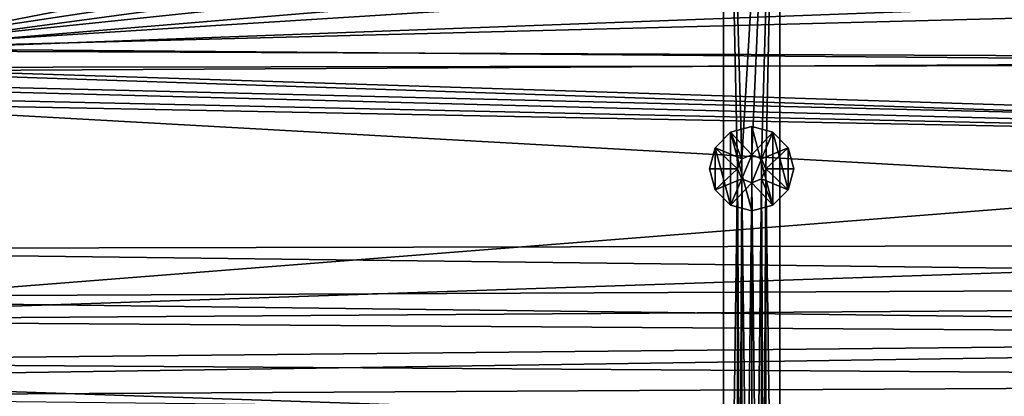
# Model space of a CAD drawing. Header units: metres. Extents: x -1501 to 0, y -1015 to 0.
# Tile 43 of 110: x -1117 to -766, y -394 to -260. Entities that reach past the tile are written whole.
import ezdxf

# ---------------------------------------------------------------- set-up
doc = ezdxf.new("R2010")
doc.units = ezdxf.units.M

msp = doc.modelspace()

# ---------------------------------------------------------------- linework, layer by layer
at = {"layer": 'None'}
for points in [[(-1170.743774, -257.264709, -406), (-797.747375, -137.438324, -406), (-1172.880127, -264.695038, -406)], [(-797.747375, -137.438324, -406), (-732.884949, -153.671341, -406), (-1172.880127, -264.695038, -406)], [(-1172.880127, -264.695038, -406), (-732.884949, -153.671341, -406), (-668.619629, -172.593781, -406)], [(-1174.490601, -264.057495, -403), (-729.207825, -184.446411, -403), (-777.408325, -171.755096, -403)], [(-1174.490601, -264.057495, -403), (-777.408325, -171.755096, -403), (-1172.446899, -256.949524, -403)], [(-1172.880127, -264.695038, -406), (-668.619629, -172.593781, -406), (-1176.091064, -271.071716, -406)], [(-668.619629, -172.593781, -406), (-605.147095, -194.159134, -406), (-1176.091064, -271.071716, -406)], [(-688.716125, -196.364151, -403), (-729.207825, -184.446411, -403), (-1174.490601, -264.057495, -403)], [(-1176.091064, -271.071716, -406), (-605.147095, -194.159134, -406), (-542.608215, -218.322891, -406)], [(-635.930908, -213.669968, -403), (-688.716125, -196.364151, -403), (-1177.562988, -270.158661, -403)], [(-1177.562988, -270.158661, -403), (-688.716125, -196.364151, -403), (-1174.490601, -264.057495, -403)], [(-583.776184, -232.799683, -403), (-635.930908, -213.669968, -403), (-1177.562988, -270.158661, -403)], [(-542.608215, -218.322891, -406), (-481.171814, -245.016495, -406), (-1176.091064, -271.071716, -406)], [(-1177.562988, -270.158661, -403), (-532.852417, -253.500992, -403), (-583.776184, -232.799683, -403)], [(-481.171814, -245.016495, -406), (-420.990051, -274.161865, -406), (-1176.091064, -271.071716, -406)], [(-482.670319, -275.940369, -403), (-532.852417, -253.500992, -403), (-1177.562988, -270.158661, -403)], [(-1182.995117, -277.004944, -403), (-482.670319, -275.940369, -403), (-1177.562988, -270.158661, -403)], [(-1176.091064, -271.071716, -406), (-420.990051, -274.161865, -406), (-1181.770264, -278.229675, -406)], [(-431.749786, -300.878235, -403), (-482.670319, -275.940369, -403), (-1182.995117, -277.004944, -403)], [(-420.990051, -274.161865, -406), (-362.194397, -305.676514, -406), (-1181.770264, -278.229675, -406)], [(-1189.841309, -282.437042, -403), (-431.749786, -300.878235, -403), (-1182.995117, -277.004944, -403)], [(-1181.770264, -278.229675, -406), (-362.194397, -305.676514, -406), (-1188.928345, -283.908905, -406)], [(-431.749786, -300.878235, -403), (-1189.841309, -282.437042, -403), (-1271.235474, -366.946289, -403)], [(-362.194397, -305.676514, -406), (-1195.304932, -287.119873, -406), (-1188.928345, -283.908905, -406)], [(-1202.735352, -289.256256, -406), (-1195.304932, -287.119873, -406), (-362.194397, -305.676514, -406)], [(-1312.803101, -341.554382, -406), (-1202.735352, -289.256256, -406), (-304.942993, -339.447876, -406)], [(-304.942993, -339.447876, -406), (-1202.735352, -289.256256, -406), (-362.194397, -305.676514, -406)], [(-366.032349, -336.482452, -403), (-431.749786, -300.878235, -403), (-1271.235474, -366.946289, -403)], [(-1271.235474, -366.946289, -403), (-325.478271, -360.496002, -403), (-366.032349, -336.482452, -403)], [(-281.350525, -354.302551, -406), (-1312.803101, -341.554382, -406), (-304.942993, -339.447876, -406)], [(-1306.79126, -358.916534, -406), (-1312.803101, -341.554382, -406), (-281.350525, -354.302551, -406)], [(-283.914063, -371.581573, -406), (-1306.79126, -358.916534, -406), (-281.350525, -354.302551, -406)], [(-1295.76123, -381.858002, -406), (-1306.79126, -358.916534, -406), (-283.914063, -371.581573, -406)], [(-304.807007, -373.368744, -403), (-325.478271, -360.496002, -403), (-1271.235474, -366.946289, -403)], [(-1257.551392, -387.577301, -403), (-304.807007, -373.368744, -403), (-1271.235474, -366.946289, -403)], [(-286.719604, -388.550842, -406), (-1295.76123, -381.858002, -406), (-283.914063, -371.581573, -406)], [(-312.603668, -419.77652, -403), (-304.807007, -373.368744, -403), (-1257.551392, -387.577301, -403)], [(-1288.241943, -394.056702, -406), (-1295.76123, -381.858002, -406), (-286.719604, -388.550842, -406)], [(-289.754974, -405.215912, -406), (-1288.241943, -394.056702, -406), (-286.719604, -388.550842, -406)], [(-1241.679077, -405.136078, -403), (-312.603668, -419.77652, -403), (-1257.551392, -387.577301, -403)]]:
    msp.add_3dface(points, dxfattribs=at)
at = {"layer": 'None01'}
for points in [[(-866.291931, -79.783813, -410), (-859.825745, -309.464569, -410), (-846.291931, -79.783813, -410)], [(-859.825745, -309.464569, -410), (-866.291931, -79.783813, -410), (-861.290222, -313.000092, -410)], [(-866.291931, -79.783813, -410), (-866.291931, -675.469116, -410), (-861.290222, -313.000092, -410)], [(-866.291931, -79.783813, -410), (-866.291931, -79.783813, -430), (-866.291931, -675.469116, -410)], [(-866.291931, -79.783813, -430), (-866.291931, -675.469116, -430), (-866.291931, -675.469116, -410)], [(-866.291931, -79.783813, -430), (-846.291931, -79.783813, -430), (-859.825745, -309.464569, -430)], [(-866.291931, -79.783813, -430), (-861.290222, -313.000092, -430), (-866.291931, -675.469116, -430)], [(-859.825745, -309.464569, -430), (-861.290222, -313.000092, -430), (-866.291931, -79.783813, -430)], [(-846.291931, -79.783813, -410), (-859.825745, -309.464569, -410), (-856.290222, -308.000092, -410)], [(-846.291931, -79.783813, -430), (-856.290222, -308.000092, -430), (-859.825745, -309.464569, -430)], [(-856.290222, -308.000092, -410), (-852.754639, -309.464569, -410), (-846.291931, -79.783813, -410)], [(-846.291931, -79.783813, -430), (-852.754639, -309.464569, -430), (-856.290222, -308.000092, -430)], [(-852.754639, -309.464569, -410), (-851.290222, -313.000092, -410), (-846.291931, -79.783813, -410)], [(-851.290222, -313.000092, -430), (-852.754639, -309.464569, -430), (-846.291931, -79.783813, -430)], [(-846.291931, -79.783813, -410), (-851.290222, -313.000092, -410), (-846.291931, -675.469116, -410)], [(-846.291931, -675.469116, -430), (-851.290222, -313.000092, -430), (-846.291931, -79.783813, -430)], [(-846.291931, -79.783813, -410), (-846.291931, -675.469116, -410), (-846.291931, -79.783813, -430)], [(-846.291931, -675.469116, -410), (-846.291931, -675.469116, -430), (-846.291931, -79.783813, -430)], [(-1420.450195, -116.977798, -410), (-953.507996, -712.491272, -410), (-1404.711548, -104.637085, -410)], [(-1420.450195, -116.977798, -430), (-1404.711548, -104.637085, -430), (-953.507996, -712.491272, -430)], [(-1404.711548, -104.637085, -410), (-953.507996, -712.491272, -410), (-937.769287, -700.150574, -410)], [(-937.769287, -700.150574, -410), (-937.769287, -700.150574, -430), (-1404.711548, -104.637085, -410)], [(-937.769287, -700.150574, -430), (-1404.711548, -104.637085, -430), (-1404.711548, -104.637085, -410)], [(-1404.711548, -104.637085, -430), (-937.769287, -700.150574, -430), (-953.507996, -712.491272, -430)], [(-953.507996, -712.491272, -410), (-1420.450195, -116.977798, -410), (-953.507996, -712.491272, -430)], [(-1420.450195, -116.977798, -410), (-1420.450195, -116.977798, -430), (-953.507996, -712.491272, -430)], [(-869.280579, -305.500092, -510), (-863.790222, -300.009705, -510), (-869.280579, -305.500092, -550)], [(-863.790222, -300.009705, -510), (-863.790222, -300.009705, -550), (-869.280579, -305.500092, -550)], [(-869.280579, -305.500092, -550), (-863.790222, -300.009705, -550), (-863.790222, -325.990479, -550)], [(-863.790222, -300.009705, -510), (-869.280579, -305.500092, -510), (-859.825745, -309.464569, -510)], [(-863.790222, -300.009705, -510), (-856.290222, -298.000092, -510), (-863.790222, -300.009705, -550)], [(-856.290222, -298.000092, -510), (-856.290222, -298.000092, -550), (-863.790222, -300.009705, -550)], [(-863.790222, -300.009705, -550), (-856.290222, -298.000092, -550), (-856.290222, -328.000092, -550)], [(-856.290222, -308.000092, -510), (-856.290222, -298.000092, -510), (-863.790222, -300.009705, -510)], [(-863.790222, -300.009705, -550), (-856.290222, -328.000092, -550), (-863.790222, -325.990479, -550)], [(-856.290222, -308.000092, -510), (-863.790222, -300.009705, -510), (-859.825745, -309.464569, -510)], [(-856.290222, -298.000092, -510), (-848.790222, -300.009705, -510), (-856.290222, -298.000092, -550)], [(-848.790222, -300.009705, -510), (-848.790222, -300.009705, -550), (-856.290222, -298.000092, -550)], [(-856.290222, -298.000092, -550), (-848.790222, -325.990479, -550), (-856.290222, -328.000092, -550)], [(-856.290222, -298.000092, -550), (-848.790222, -300.009705, -550), (-848.790222, -325.990479, -550)], [(-848.790222, -300.009705, -510), (-856.290222, -298.000092, -510), (-856.290222, -308.000092, -510)], [(-852.754639, -309.464569, -510), (-848.790222, -300.009705, -510), (-856.290222, -308.000092, -510)], [(-843.299805, -305.500092, -510), (-848.790222, -300.009705, -510), (-852.754639, -309.464569, -510)], [(-848.790222, -300.009705, -510), (-843.299805, -305.500092, -510), (-848.790222, -300.009705, -550)], [(-843.299805, -305.500092, -510), (-843.299805, -305.500092, -550), (-848.790222, -300.009705, -550)], [(-848.790222, -300.009705, -550), (-843.299805, -320.500092, -550), (-848.790222, -325.990479, -550)], [(-848.790222, -300.009705, -550), (-843.299805, -305.500092, -550), (-843.299805, -320.500092, -550)], [(-871.290222, -313.000092, -510), (-869.280579, -305.500092, -510), (-871.290222, -313.000092, -550)], [(-869.280579, -305.500092, -510), (-869.280579, -305.500092, -550), (-871.290222, -313.000092, -550)], [(-871.290222, -313.000092, -550), (-869.280579, -305.500092, -550), (-869.280579, -320.500092, -550)], [(-869.280579, -305.500092, -510), (-871.290222, -313.000092, -510), (-861.290222, -313.000092, -510)], [(-869.280579, -305.500092, -550), (-863.790222, -325.990479, -550), (-869.280579, -320.500092, -550)], [(-859.825745, -309.464569, -510), (-869.280579, -305.500092, -510), (-861.290222, -313.000092, -510)], [(-856.290222, -308.000092, -410), (-859.825745, -309.464569, -410), (-856.290222, -308.000092, -408)], [(-859.825745, -309.464569, -410), (-859.825745, -309.464569, -408), (-856.290222, -308.000092, -408)], [(-859.825745, -309.464569, -408), (-859.825745, -316.535614, -408), (-856.290222, -308.000092, -408)], [(-859.825745, -316.535614, -408), (-856.290222, -318.000092, -408), (-856.290222, -308.000092, -408)], [(-856.290222, -308.000092, -510), (-859.825745, -309.464569, -510), (-856.290222, -308.000092, -430)], [(-859.825745, -309.464569, -510), (-859.825745, -309.464569, -430), (-856.290222, -308.000092, -430)], [(-856.290222, -308.000092, -408), (-852.754639, -309.464569, -408), (-856.290222, -308.000092, -410)], [(-852.754639, -309.464569, -408), (-852.754639, -309.464569, -410), (-856.290222, -308.000092, -410)], [(-856.290222, -308.000092, -408), (-856.290222, -318.000092, -408), (-852.754639, -309.464569, -408)], [(-856.290222, -308.000092, -430), (-852.754639, -309.464569, -430), (-856.290222, -308.000092, -510)], [(-852.754639, -309.464569, -430), (-852.754639, -309.464569, -510), (-856.290222, -308.000092, -510)], [(-851.290222, -313.000092, -510), (-843.299805, -305.500092, -510), (-852.754639, -309.464569, -510)], [(-851.290222, -313.000092, -510), (-841.290222, -313.000092, -510), (-843.299805, -305.500092, -510)], [(-843.299805, -305.500092, -510), (-841.290222, -313.000092, -510), (-843.299805, -305.500092, -550)], [(-841.290222, -313.000092, -510), (-841.290222, -313.000092, -550), (-843.299805, -305.500092, -550)], [(-843.299805, -305.500092, -550), (-841.290222, -313.000092, -550), (-843.299805, -320.500092, -550)], [(-859.825745, -309.464569, -410), (-861.290222, -313.000092, -410), (-859.825745, -309.464569, -408)], [(-861.290222, -313.000092, -410), (-861.290222, -313.000092, -408), (-859.825745, -309.464569, -408)], [(-859.825745, -309.464569, -408), (-861.290222, -313.000092, -408), (-859.825745, -316.535614, -408)], [(-859.825745, -309.464569, -510), (-861.290222, -313.000092, -510), (-859.825745, -309.464569, -430)], [(-861.290222, -313.000092, -510), (-861.290222, -313.000092, -430), (-859.825745, -309.464569, -430)], [(-856.290222, -318.000092, -408), (-852.754639, -316.535614, -408), (-852.754639, -309.464569, -408)], [(-852.754639, -309.464569, -408), (-851.290222, -313.000092, -408), (-852.754639, -309.464569, -410)], [(-851.290222, -313.000092, -408), (-851.290222, -313.000092, -410), (-852.754639, -309.464569, -410)], [(-852.754639, -309.464569, -408), (-852.754639, -316.535614, -408), (-851.290222, -313.000092, -408)], [(-852.754639, -309.464569, -430), (-851.290222, -313.000092, -430), (-852.754639, -309.464569, -510)], [(-851.290222, -313.000092, -430), (-851.290222, -313.000092, -510), (-852.754639, -309.464569, -510)], [(-871.290222, -313.000092, -550), (-869.280579, -320.500092, -550), (-871.290222, -313.000092, -510)], [(-869.280579, -320.500092, -550), (-869.280579, -320.500092, -510), (-871.290222, -313.000092, -510)], [(-871.290222, -313.000092, -510), (-869.280579, -320.500092, -510), (-861.290222, -313.000092, -510)], [(-861.290222, -313.000092, -510), (-869.280579, -320.500092, -510), (-859.825745, -316.535614, -510)], [(-861.290222, -313.000092, -410), (-866.291931, -675.469116, -410), (-861.290222, -618.000122, -410)], [(-861.290222, -313.000092, -430), (-861.290222, -618.000122, -430), (-866.291931, -675.469116, -430)], [(-859.825745, -316.535614, -410), (-861.290222, -313.000092, -410), (-861.290222, -618.000122, -410)], [(-861.290222, -313.000092, -410), (-859.825745, -316.535614, -410), (-861.290222, -313.000092, -408)], [(-859.825745, -316.535614, -410), (-859.825745, -316.535614, -408), (-861.290222, -313.000092, -408)], [(-861.290222, -313.000092, -510), (-859.825745, -316.535614, -510), (-861.290222, -313.000092, -430)], [(-859.825745, -316.535614, -510), (-859.825745, -316.535614, -430), (-861.290222, -313.000092, -430)], [(-861.290222, -618.000122, -430), (-861.290222, -313.000092, -430), (-859.825745, -614.464539, -430)], [(-861.290222, -313.000092, -430), (-859.825745, -316.535614, -430), (-859.825745, -614.464539, -430)], [(-851.290222, -618.000122, -410), (-851.290222, -313.000092, -410), (-852.754639, -614.464539, -410)], [(-851.290222, -313.000092, -410), (-852.754639, -316.535614, -410), (-852.754639, -614.464539, -410)], [(-851.290222, -313.000092, -408), (-852.754639, -316.535614, -408), (-851.290222, -313.000092, -410)], [(-852.754639, -316.535614, -408), (-852.754639, -316.535614, -410), (-851.290222, -313.000092, -410)], [(-851.290222, -313.000092, -430), (-852.754639, -316.535614, -430), (-851.290222, -313.000092, -510)], [(-852.754639, -316.535614, -430), (-852.754639, -316.535614, -510), (-851.290222, -313.000092, -510)], [(-852.754639, -316.535614, -510), (-843.299805, -320.500092, -510), (-851.290222, -313.000092, -510)], [(-852.754639, -316.535614, -430), (-851.290222, -313.000092, -430), (-851.290222, -618.000122, -430)], [(-851.290222, -313.000092, -410), (-851.290222, -618.000122, -410), (-846.291931, -675.469116, -410)], [(-843.299805, -320.500092, -510), (-841.290222, -313.000092, -510), (-851.290222, -313.000092, -510)], [(-851.290222, -618.000122, -430), (-851.290222, -313.000092, -430), (-846.291931, -675.469116, -430)], [(-843.299805, -320.500092, -550), (-841.290222, -313.000092, -550), (-843.299805, -320.500092, -510)], [(-841.290222, -313.000092, -550), (-841.290222, -313.000092, -510), (-843.299805, -320.500092, -510)], [(-869.280579, -320.500092, -510), (-863.790222, -325.990479, -510), (-859.825745, -316.535614, -510)], [(-859.825745, -316.535614, -510), (-863.790222, -325.990479, -510), (-856.290222, -318.000092, -510)], [(-863.790222, -325.990479, -510), (-856.290222, -328.000092, -510), (-856.290222, -318.000092, -510)], [(-859.825745, -614.464539, -410), (-859.825745, -316.535614, -410), (-861.290222, -618.000122, -410)], [(-856.290222, -318.000092, -410), (-859.825745, -316.535614, -410), (-859.825745, -614.464539, -410)], [(-859.825745, -316.535614, -410), (-856.290222, -318.000092, -410), (-859.825745, -316.535614, -408)], [(-856.290222, -318.000092, -410), (-856.290222, -318.000092, -408), (-859.825745, -316.535614, -408)], [(-859.825745, -316.535614, -510), (-856.290222, -318.000092, -510), (-859.825745, -316.535614, -430)], [(-856.290222, -318.000092, -510), (-856.290222, -318.000092, -430), (-859.825745, -316.535614, -430)], [(-859.825745, -614.464539, -430), (-859.825745, -316.535614, -430), (-856.290222, -613.000122, -430)], [(-859.825745, -316.535614, -430), (-856.290222, -318.000092, -430), (-856.290222, -613.000122, -430)], [(-856.290222, -613.000122, -410), (-856.290222, -318.000092, -410), (-859.825745, -614.464539, -410)], [(-852.754639, -614.464539, -410), (-852.754639, -316.535614, -410), (-856.290222, -613.000122, -410)], [(-852.754639, -316.535614, -410), (-856.290222, -318.000092, -410), (-856.290222, -613.000122, -410)], [(-852.754639, -316.535614, -408), (-856.290222, -318.000092, -408), (-852.754639, -316.535614, -410)], [(-856.290222, -318.000092, -408), (-856.290222, -318.000092, -410), (-852.754639, -316.535614, -410)], [(-852.754639, -316.535614, -430), (-856.290222, -318.000092, -430), (-852.754639, -316.535614, -510)], [(-856.290222, -318.000092, -430), (-856.290222, -318.000092, -510), (-852.754639, -316.535614, -510)], [(-856.290222, -318.000092, -510), (-848.790222, -325.990479, -510), (-852.754639, -316.535614, -510)], [(-856.290222, -318.000092, -430), (-852.754639, -316.535614, -430), (-852.754639, -614.464539, -430)], [(-856.290222, -318.000092, -510), (-856.290222, -328.000092, -510), (-848.790222, -325.990479, -510)], [(-856.290222, -613.000122, -430), (-856.290222, -318.000092, -430), (-852.754639, -614.464539, -430)], [(-848.790222, -325.990479, -510), (-843.299805, -320.500092, -510), (-852.754639, -316.535614, -510)], [(-852.754639, -614.464539, -430), (-852.754639, -316.535614, -430), (-851.290222, -618.000122, -430)], [(-869.280579, -320.500092, -550), (-863.790222, -325.990479, -550), (-869.280579, -320.500092, -510)], [(-863.790222, -325.990479, -550), (-863.790222, -325.990479, -510), (-869.280579, -320.500092, -510)], [(-848.790222, -325.990479, -550), (-843.299805, -320.500092, -550), (-848.790222, -325.990479, -510)], [(-843.299805, -320.500092, -550), (-843.299805, -320.500092, -510), (-848.790222, -325.990479, -510)], [(-863.790222, -325.990479, -550), (-856.290222, -328.000092, -550), (-863.790222, -325.990479, -510)], [(-856.290222, -328.000092, -550), (-856.290222, -328.000092, -510), (-863.790222, -325.990479, -510)], [(-856.290222, -328.000092, -550), (-848.790222, -325.990479, -550), (-856.290222, -328.000092, -510)], [(-848.790222, -325.990479, -550), (-848.790222, -325.990479, -510), (-856.290222, -328.000092, -510)]]:
    msp.add_3dface(points, dxfattribs=at)

doc.saveas('drawing.dxf')
